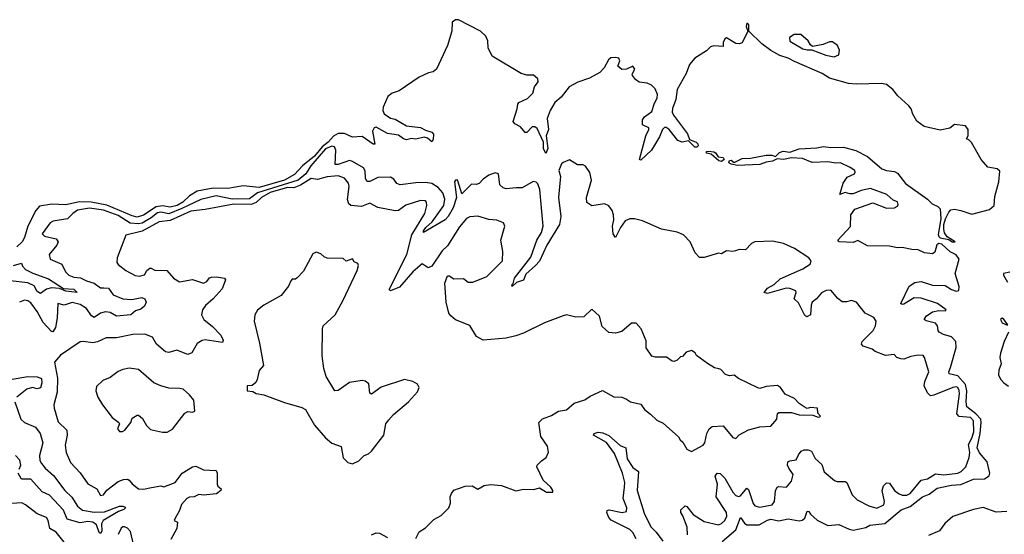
# Model space of a CAD drawing. Extents: x 2528705 to 2678277, y 911730 to 1023331.
# Tile 69 of 241: x 2552564 to 2558779, y 994138 to 997389. Entities that reach past the tile are written whole.
import ezdxf

# ---------------------------------------------------------------- set-up
doc = ezdxf.new("R2010")
doc.units = 0

msp = doc.modelspace()

# ---------------------------------------------------------------- linework, layer by layer
at = {"layer": '0CON20XD'}
for points in [[(2556997.8, 994092.2), (2557085, 994166), (2557115, 994244.2), (2557139.3, 994209.3), (2557155, 994197.4), (2557232.2, 994197.8), (2557285, 994228.1), (2557305, 994233.3), (2557355, 994222.1), (2557414.8, 994235.2), (2557485, 994224.1), (2557503.2, 994226.8), (2557519.5, 994240.5), (2557535, 994284.6), (2557545, 994283.1), (2557555.5, 994265), (2557597.4, 994227.4), (2557665, 994193.1), (2557735, 994200.5), (2557799.8, 994169.8), (2557825, 994164), (2557905, 994181.6), (2557929.4, 994195), (2558025, 994206), (2558127.7, 994292.3), (2558185, 994313.5), (2558263.6, 994375), (2558305, 994391.9), (2558355, 994428.5), (2558445, 994447.6), (2558505, 994453.5), (2558585, 994486.1), (2558655, 994487.8), (2558683.5, 994506.5), (2558686.9, 994525), (2558670.7, 994595), (2558623.1, 994653.1), (2558607.3, 994685), (2558627.4, 994775), (2558634.1, 994845), (2558630.3, 994865), (2558600, 994900), (2558543.2, 994943.2), (2558538, 994975), (2558542.8, 995045), (2558534.6, 995084.6), (2558485, 995139.6), (2558430.7, 995150.7), (2558428.8, 995165), (2558439.1, 995190.9), (2558475, 995317.5), (2558473.2, 995355), (2558445, 995385.3), (2558395, 995399.1), (2558367.5, 995415), (2558360.9, 995425), (2558358.2, 995455), (2558345, 995471.1), (2558286, 995486), (2558273.3, 995495), (2558286.4, 995515), (2558325, 995543.1), (2558365, 995552.5), (2558405, 995548.8), (2558411.2, 995555), (2558357.5, 995595), (2558255, 995629), (2558209.2, 995630.8), (2558145, 995591.6), (2558135, 995588.7), (2558125.5, 995595), (2558178.2, 995705), (2558215, 995729.1), (2558255, 995733.8), (2558325, 995711.4), (2558405, 995710), (2558445, 995683.5), (2558475, 995674.5), (2558492.9, 995677.1), (2558495, 995704), (2558468.9, 995785), (2558495.2, 995875.2), (2558475, 995902.7), (2558437, 995923), (2558385, 995970), (2558365.7, 995975.7), (2558353.9, 995966.1), (2558340.1, 995919.9), (2558325, 995910.4), (2558275, 995916.4), (2558235, 995934.9), (2558195, 995936), (2558135, 995949.4), (2558105, 995947), (2558055, 995958.5), (2557915, 995960.9), (2557855, 995994.5), (2557825, 995981.1), (2557737.5, 995985), (2557728.8, 995995), (2557807.3, 996082.7), (2557810, 996155), (2557835, 996192), (2557948.3, 996231.7), (2558035, 996197.1), (2558085, 996200), (2558105, 996210), (2558109.8, 996220.2), (2558105, 996237.7), (2558077.8, 996247.8), (2558038, 996285), (2557935, 996321.3), (2557875, 996309.1), (2557825, 996289.5), (2557805, 996288.2), (2557775, 996298), (2557758.8, 996291.2), (2557740, 996285), (2557761.2, 996355), (2557787.2, 996392.8), (2557833.8, 996415), (2557837.7, 996425), (2557835.4, 996435), (2557806, 996455), (2557745, 996484.7), (2557715, 996481.6), (2557665, 996489.9), (2557566.3, 996486.3), (2557505, 996512.1), (2557435, 996515.3), (2557385, 996505.9), (2557345, 996510), (2557316.1, 996493.9), (2557275, 996488), (2557235, 996472.8), (2557095, 996467.3), (2557055, 996475.4), (2557040, 996485), (2557045, 996499.7), (2557055, 996500.7), (2557075, 996485.5), (2557125, 996512.5), (2557176.8, 996513.2), (2557275, 996532.1), (2557311.8, 996531.8), (2557335, 996524), (2557360.6, 996549.4), (2557382.7, 996557.3), (2557425, 996552.3), (2557485, 996572), (2557595, 996578.5), (2557638.1, 996588.1), (2557685, 996580.7), (2557763.9, 996583.9), (2557841.8, 996561.8), (2557915.4, 996525.4), (2558007, 996447), (2558035, 996436.4), (2558085, 996430), (2558105, 996419.4), (2558155, 996353.6), (2558294.5, 996254.5), (2558322.9, 996225), (2558359.2, 996209.2), (2558374.7, 996194.7), (2558378.8, 996131.2), (2558362.6, 996032.6), (2558365, 996018.8), (2558375, 996010.8), (2558429.3, 995999.3), (2558450, 995985), (2558470, 995985), (2558417.6, 996017.6), (2558402.1, 996042.1), (2558397.2, 996065), (2558398.1, 996095), (2558408.9, 996131.1), (2558428.2, 996171.8), (2558442.5, 996187.5), (2558465, 996190.9), (2558503.8, 996183.8), (2558575, 996160.7), (2558685, 996188.8), (2558715.4, 996215), (2558718.8, 996271.2), (2558744, 996365), (2558751.7, 996431.7), (2558735, 996447.5), (2558675, 996457.5), (2558632.5, 996505), (2558573, 996613), (2558555, 996630), (2558540, 996635), (2558550, 996655), (2558550, 996695), (2558535, 996717.5), (2558465, 996727.5), (2558435, 996702.5), (2558375, 996691.2), (2558274.2, 996714.2), (2558227, 996747), (2558201.1, 996791.1), (2558191.1, 996825), (2558175.6, 996845), (2558107.8, 996907.8), (2558075, 996948.5), (2558035, 996980), (2558005, 996985.6), (2557845, 996980.8), (2557795, 996985.8), (2557675, 997020), (2557629.1, 997049.1), (2557455, 997123.8), (2557415, 997145.3), (2557362.2, 997162.2), (2557305, 997193.1), (2557247.8, 997235), (2557166.7, 997315), (2557166, 997355), (2557155, 997367.5), (2557150, 997345), (2557160, 997315), (2557125, 997242.5), (2557105, 997235.8), (2557085, 997238.8), (2557025, 997273.3), (2557015, 997266.7), (2557004, 997245), (2557005, 997220), (2556945, 997222.9), (2556925, 997216.6), (2556898.5, 997191.5), (2556825.5, 997145), (2556792.5, 997105), (2556771.7, 997048.3), (2556715, 996947.1), (2556705.3, 996885), (2556685, 996827.5), (2556683.5, 996805), (2556690.7, 996785), (2556778.5, 996668.5), (2556791.1, 996631.1), (2556834.1, 996615), (2556845.2, 996605), (2556847.8, 996592.2), (2556837.5, 996582.5), (2556825, 996583.8), (2556785, 996623.5), (2556745, 996615.8), (2556717.8, 996625), (2556664.2, 996695), (2556645, 996708.4), (2556635, 996707.7), (2556621.9, 996695), (2556601.8, 996648.2), (2556552.4, 996565), (2556485, 996500.8), (2556476.7, 996505), (2556517.4, 996655), (2556535.3, 996695), (2556535, 996705.5), (2556495.5, 996725), (2556494.7, 996755), (2556507.9, 996775), (2556555, 996808.1), (2556568.8, 996855), (2556588.8, 996895), (2556590.7, 996915), (2556575, 996952.5), (2556552.8, 996975), (2556525, 996988.4), (2556474.3, 996994.3), (2556450.7, 997010.7), (2556432.5, 997035), (2556430.8, 997045), (2556446.9, 997075), (2556435, 997095.5), (2556395, 997075.6), (2556365, 997074.2), (2556338.8, 997095), (2556351.7, 997128.3), (2556346.5, 997145), (2556325, 997150.6), (2556295, 997147.1), (2556280, 997135), (2556253.4, 997085), (2556225.2, 997054.8), (2556161.3, 997018.7), (2556086.7, 996993.3), (2556033, 996965), (2555981.1, 996898.9), (2555942.5, 996865), (2555913.4, 996815), (2555893.8, 996765), (2555902.9, 996695), (2555888.1, 996655), (2555897, 996575), (2555885, 996543.3), (2555870.2, 996575), (2555869.5, 996615), (2555830.2, 996700.2), (2555815, 996710.8), (2555798.9, 996711.1), (2555765, 996675.7), (2555755, 996675.6), (2555725, 996711.8), (2555690, 996730), (2555680, 996745), (2555704.4, 996825), (2555707.5, 996855), (2555714.7, 996865.3), (2555768.5, 996891.5), (2555802.7, 996925), (2555813.8, 996965), (2555837.1, 996995), (2555833.7, 997015), (2555808.2, 997038.2), (2555765, 997038), (2555728.9, 997048.9), (2555547.1, 997157.1), (2555521.3, 997211.3), (2555518.1, 997255), (2555505.6, 997285), (2555472.8, 997315), (2555335, 997388.6), (2555315, 997387.5), (2555295, 997372.5), (2555291.1, 997315), (2555265.3, 997225), (2555194.3, 997075), (2555175, 997060), (2555145, 997053.5), (2555085, 997025.4), (2554960.1, 996939.9), (2554915, 996923.5), (2554887.4, 996902.6), (2554858, 996835), (2554856.2, 996815), (2554864.3, 996794.3), (2554905, 996766.6), (2554935, 996759.5), (2555005, 996718.7), (2555095, 996707.2), (2555125, 996690), (2555165, 996677.9), (2555175.3, 996665), (2555175, 996632.5), (2555165, 996616.7), (2555139.3, 996639.3), (2555116.8, 996646.8), (2555065, 996632.9), (2555035, 996638.7), (2555005, 996630.4), (2554987, 996637), (2554955, 996659.3), (2554885, 996670.2), (2554815, 996708.8), (2554800.9, 996705), (2554790.8, 996685), (2554805, 996602.5), (2554795, 996602), (2554725, 996649.7), (2554665, 996646.8), (2554615, 996670), (2554575, 996669.4), (2554545, 996653.8), (2554510.3, 996615), (2554473.9, 996586.1), (2554425, 996526.5), (2554349.3, 996465), (2554299.3, 996410.7), (2554235, 996374.4), (2554075, 996328.1), (2553975, 996338.8), (2553877.9, 996322.1), (2553785, 996324.9), (2553685.4, 996305), (2553635, 996276.6), (2553594.8, 996235), (2553557.8, 996215), (2553515, 996205.3), (2553465, 996212.5), (2553425, 996205.5), (2553345, 996154.6), (2553305, 996141.8), (2553275, 996149), (2553115, 996217.7), (2553015, 996236.4), (2552941.9, 996238.1), (2552855, 996219.1), (2552766.8, 996223.2), (2552688.6, 996211.4), (2552665, 996182.5), (2552615.9, 996085), (2552595, 996012.6), (2552580.5, 995985), (2552546.6, 995953.4)], [(2557705, 997154.2), (2557734.2, 997165.8), (2557738.1, 997195), (2557725.7, 997225), (2557695, 997248.5), (2557675, 997249.6), (2557635, 997231.9), (2557568.3, 997218.3), (2557555, 997228.8), (2557541.1, 997255), (2557495, 997294.4), (2557452.5, 997295), (2557422.9, 997275), (2557425, 997253.8), (2557506.7, 997205), (2557535, 997197.5), (2557565, 997198.8), (2557652.5, 997165), (2557705, 997154.2)], [(2556750.5, 994255), (2556738.2, 994275), (2556737.5, 994292.5), (2556765, 994317.8), (2556775, 994313.3), (2556815, 994262.7), (2556885, 994218.9), (2556975, 994197.5), (2556995, 994205.6), (2557014.5, 994225), (2557027.9, 994252.1), (2557025.2, 994275), (2556960.9, 994375), (2556969.8, 994455), (2556954.8, 994505), (2556966.7, 994523.3), (2556985, 994521.1), (2557015, 994492.3), (2557065.3, 994405), (2557085, 994382.8), (2557102.4, 994377.6), (2557115, 994381.5), (2557155, 994428.6), (2557165, 994420.8), (2557193.4, 994333.4), (2557205, 994317.8), (2557235, 994308.8), (2557313.8, 994325), (2557329.1, 994345), (2557335, 994412.5), (2557344.6, 994435.4), (2557355, 994440.6), (2557404.1, 994435.9), (2557435.7, 994474.3), (2557445.6, 994515), (2557418.5, 994555), (2557411.5, 994575), (2557412.9, 994595), (2557425, 994602.9), (2557465, 994608), (2557479.8, 994640.2), (2557496.8, 994663.2), (2557515, 994672), (2557541.7, 994671.7), (2557563.1, 994663.1), (2557585, 994616.9), (2557628.3, 994578.3), (2557642.2, 994532.2), (2557707.4, 994477.4), (2557725, 994471.9), (2557775, 994472.2), (2557785, 994465.7), (2557818, 994388), (2557850, 994355), (2557925, 994317.1), (2557975, 994302.1), (2558018.9, 994325), (2558022.3, 994345), (2558008.6, 994415), (2558016.3, 994443.7), (2558035, 994463.6), (2558055, 994460), (2558085, 994415.4), (2558111.5, 994395), (2558135, 994385.9), (2558164.1, 994385.9), (2558185, 994396.2), (2558255, 994480.9), (2558295, 994488.8), (2558345, 994519.1), (2558397, 994513), (2558485, 994524.6), (2558507.1, 994535), (2558535.6, 994565), (2558556.8, 994623.2), (2558561.6, 994655), (2558553.3, 994705), (2558575, 994744.7), (2558586.8, 994785), (2558585, 994855.3), (2558565, 994876.6), (2558495, 994883.1), (2558479.3, 994899.3), (2558496.6, 995025), (2558495, 995046), (2558485, 995064.4), (2558475, 995069.1), (2558455, 995066.2), (2558335, 995016.2), (2558312.7, 995012.7), (2558295, 995030.6), (2558274.2, 995075), (2558277, 995103), (2558303.8, 995165), (2558276.4, 995255), (2558266.9, 995266.9), (2558235, 995269.5), (2558188.3, 995261.7), (2558145, 995244.2), (2558125, 995245.7), (2558101.2, 995255), (2558084.1, 995274.1), (2558028.3, 995268.3), (2557965, 995292.2), (2557945, 995308.2), (2557887.4, 995327.4), (2557878.8, 995338.8), (2557881.5, 995355), (2557950.4, 995425), (2557966.2, 995455), (2557969.4, 995485), (2557955, 995506.5), (2557901.9, 995535), (2557846.4, 995605), (2557815.5, 995614.5), (2557783.6, 995606.4), (2557755, 995606.9), (2557727.8, 995627.8), (2557685, 995680), (2557655, 995678.8), (2557625, 995663.8), (2557594.5, 995625.5), (2557566.9, 995605), (2557560, 995585), (2557556.2, 995525), (2557532.2, 995512.2), (2557520.6, 995520.6), (2557479.6, 995599.6), (2557452.5, 995625), (2557465.8, 995665), (2557463.3, 995675), (2557425, 995690.4), (2557402.2, 995692.2), (2557285, 995658.9), (2557263.6, 995665), (2557285, 995693.1), (2557326.5, 995715), (2557365, 995751.8), (2557508, 995815), (2557552.9, 995845), (2557559.5, 995865), (2557544.4, 995885), (2557455, 995944), (2557385, 995974.7), (2557315, 995989.6), (2557205, 995985.6), (2557184.2, 995975), (2557145, 995933.8), (2557105, 995936.2), (2557082, 995928), (2557065, 995924.2), (2557025, 995928.8), (2556995, 995910), (2556975, 995913.3), (2556885, 995886.2), (2556855, 995886.7), (2556828.8, 995915), (2556795.8, 995985), (2556755, 996028.9), (2556715, 996045.6), (2556615.6, 996064.4), (2556495, 996118.9), (2556445, 996130.6), (2556415, 996130), (2556385, 996117.5), (2556355.5, 996075), (2556325, 996012), (2556309.6, 996035), (2556305.3, 996085), (2556313.8, 996125), (2556312.1, 996155), (2556303.8, 996183.8), (2556283.3, 996213.3), (2556255, 996225.7), (2556175, 996212.5), (2556144.3, 996234.3), (2556142.5, 996265), (2556173.3, 996375), (2556163.9, 996423.9), (2556135, 996462.5), (2556121.7, 996471.7), (2556085, 996472.5), (2556035, 996502.5), (2555995, 996487.5), (2555985, 996477.5), (2555967.5, 996435), (2555977.9, 996397.9), (2555973.5, 996356.5), (2555966.2, 996265), (2555980, 996145), (2555971.3, 996095), (2555892, 995965), (2555845, 995864.1), (2555820.6, 995835), (2555758.9, 995781.1), (2555745, 995742.9), (2555700.9, 995729.1), (2555674.4, 995704.4), (2555670, 995705), (2555672, 995715), (2555678.8, 995721.2), (2555686.8, 995755), (2555790.7, 995889.3), (2555828.8, 995995), (2555857.7, 996045), (2555867.5, 996085), (2555847.5, 996315), (2555835, 996352), (2555825, 996362.5), (2555805, 996367.1), (2555735, 996326.7), (2555697.5, 996327.5), (2555635, 996320.8), (2555615, 996325.8), (2555594.2, 996345), (2555586.2, 996415), (2555565, 996421.4), (2555525, 996406.1), (2555489.3, 996380.7), (2555465, 996354.6), (2555445, 996347.5), (2555415, 996350), (2555355, 996288), (2555329.7, 996369.7), (2555325, 996376.4), (2555315, 996375.5), (2555309.1, 996365), (2555321.8, 996265), (2555299.3, 996200.7), (2555268.7, 996145), (2555250.8, 996125), (2555113.3, 996043.3), (2555113.3, 996055), (2555127.7, 996075), (2555167.7, 996112.3), (2555240.7, 996215), (2555248.1, 996255), (2555235, 996294.8), (2555205, 996327.9), (2555165, 996352.8), (2555125, 996359.2), (2555065, 996358.7), (2554966.2, 996346.2), (2554944.6, 996354.6), (2554925, 996382), (2554905, 996392.9), (2554825, 996392.2), (2554775, 996366.8), (2554757.2, 996367.2), (2554746.6, 996385), (2554745, 996434), (2554735, 996452.2), (2554665, 996493.5), (2554645, 996498.5), (2554575, 996473.1), (2554555, 996474.5), (2554559.8, 996565), (2554550.9, 996585), (2554535, 996590), (2554495, 996572.3), (2554401.2, 996465), (2554369.9, 996415), (2554321.6, 996375), (2554065.8, 996295), (2554015, 996258), (2553905.8, 996255.8), (2553805, 996275.2), (2553708.2, 996251.8), (2553588.3, 996195), (2553505, 996162.5), (2553455, 996173.3), (2553435, 996168.8), (2553394, 996136), (2553336.3, 996103.7), (2553315, 996098.3), (2553262.5, 996102.5), (2553185, 996151), (2553093.3, 996185), (2553005, 996197.8), (2552929.6, 996185), (2552898.8, 996165), (2552865, 996131.4), (2552774.8, 996115.2), (2552756.5, 996105), (2552706.7, 996035), (2552721.1, 996021.1), (2552793.8, 996003.8), (2552806.9, 995985), (2552797.9, 995965), (2552749.2, 995905), (2552756.9, 995876.9), (2552830.6, 995845), (2552853.6, 995795), (2552875, 995774.2), (2552905, 995761.8), (2552947.5, 995757.5), (2552985, 995738), (2553033.8, 995723.8), (2553075, 995695.4), (2553094.6, 995694.6), (2553125, 995693.1), (2553155, 995650.3), (2553215, 995626.3), (2553271.7, 995621.7), (2553335, 995634.5), (2553354.9, 995624.9), (2553363.1, 995605), (2553351.9, 995578.1), (2553329.6, 995560.4), (2553295, 995549), (2553265, 995525.2), (2553175, 995515.2), (2553135, 995538.8), (2553105, 995544.1), (2553075, 995535.2), (2553035, 995507.7), (2553017, 995517), (2552985, 995565.2), (2552945, 995589.1), (2552895, 995602.4), (2552845, 995585.7), (2552805, 995596.2), (2552801.1, 995505), (2552790, 995445), (2552773.6, 995416.4), (2552765, 995418), (2552711.4, 995475), (2552675, 995546.2), (2552635, 995600), (2552615, 995612.5), (2552595, 995616), (2552563.8, 995605)], [(2556995, 996493.3), (2556977.5, 996497.5), (2556928.7, 996538.7), (2556898.5, 996545), (2556898.5, 996555), (2556915, 996558.8), (2556945, 996553.2), (2556957.2, 996547.2), (2556973.2, 996523.2), (2557005, 996518.7), (2557011.4, 996505), (2556995, 996493.3)], [(2555065, 994112.5), (2555086, 994154), (2555125, 994178.8), (2555177.7, 994232.3), (2555225, 994257.5), (2555272.5, 994305), (2555283.8, 994335), (2555282, 994375), (2555288.8, 994395), (2555305, 994416), (2555375, 994442), (2555420, 994445), (2555455, 994422.5), (2555495, 994446.2), (2555535, 994452), (2555605, 994446.7), (2555695, 994413.3), (2555745, 994422.5), (2555809.5, 994420.5), (2555845, 994432.5), (2555890, 994405), (2555930, 994405), (2555930, 994415), (2555916.7, 994435), (2555869.3, 994479.3), (2555827.5, 994565), (2555830, 994575), (2555857, 994603), (2555886.4, 994623.6), (2555903, 994657), (2555896.7, 994695), (2555853.8, 994755), (2555841.2, 994845), (2555865, 994867.5), (2555921.2, 994888.8), (2555965, 994916.2), (2556015.9, 994924.1), (2556065, 994966.2), (2556131.7, 994988.3), (2556165, 995011.2), (2556243.6, 995046.4), (2556315, 995006.7), (2556365, 995003.3), (2556395, 994992.5), (2556420, 994975), (2556485, 994960), (2556507, 994927), (2556545, 994896.7), (2556585, 994860), (2556625, 994840), (2556723, 994753), (2556732.5, 994735), (2556750.5, 994720.5), (2556775, 994676.7), (2556805, 994661.2), (2556879.3, 994700.7), (2556888.6, 994715), (2556902, 994775), (2556916.2, 994805), (2556935, 994820), (2557003.6, 994823.6), (2557065, 994750), (2557085, 994743.8), (2557105, 994766.2), (2557165, 994798), (2557235, 994816.7), (2557305, 994821.2), (2557342.5, 994865), (2557348.3, 994901.7), (2557355, 994907.5), (2557435, 994906.7), (2557485, 994892.5), (2557570.7, 994890.7), (2557605, 994877.5), (2557615, 994880), (2557620, 994885), (2557603, 994903), (2557600, 994935), (2557555, 994940), (2557535, 994932.5), (2557515, 994942.5), (2557483.6, 994963.6), (2557455, 994996.7), (2557395, 995023.3), (2557365.9, 995065.9), (2557347.7, 995077.7), (2557275, 995072.5), (2557235, 995060), (2557223, 995063), (2557101.7, 995121.7), (2557075, 995142.5), (2557045, 995140), (2557018.3, 995148.3), (2556989.3, 995179.3), (2556977, 995183), (2556949.3, 995189.3), (2556905, 995216.7), (2556837, 995267), (2556827.5, 995285), (2556805, 995300), (2556771.7, 995288.3), (2556748.3, 995261.7), (2556735, 995260), (2556715, 995237.5), (2556695, 995230), (2556681.7, 995231.7), (2556646.4, 995256.4), (2556577, 995257), (2556555, 995262.5), (2556517.5, 995315), (2556519.3, 995359.3), (2556486.2, 995435), (2556455, 995472.5), (2556425, 995472.5), (2556365, 995420), (2556325, 995407.5), (2556283.6, 995413.6), (2556240, 995450), (2556223.8, 995515), (2556175, 995560), (2556125, 995511.2), (2556075, 995510), (2556015, 995523.3), (2555995, 995518.8), (2555876.1, 995473.9), (2555745, 995408.8), (2555695, 995391.2), (2555635, 995376.2), (2555490, 995365), (2555448.3, 995388.3), (2555405, 995457.5), (2555315, 995493.3), (2555285, 995517.5), (2555273.8, 995535), (2555256.2, 995605), (2555247.5, 995725), (2555265, 995770), (2555275, 995770), (2555305, 995752.5), (2555365, 995753.3), (2555395, 995730), (2555425, 995730.5), (2555513.6, 995766.4), (2555610.8, 995865), (2555612.9, 995925), (2555600.4, 995995), (2555626.7, 996085), (2555618, 996105), (2555575, 996123.1), (2555525, 996126.8), (2555455, 996146.5), (2555405, 996143.6), (2555385, 996133.3), (2555340.6, 996079.4), (2555265, 995960), (2555230.9, 995929.1), (2555165, 995832), (2555141.7, 995821.7), (2555105, 995845.8), (2555045, 995795.4), (2554961.5, 995698.5), (2554905, 995676), (2554896, 995685), (2555007.7, 995905), (2555040.1, 996029.9), (2555121.8, 996165), (2555133.1, 996215), (2555132.5, 996235), (2555125, 996244), (2555095, 996246.9), (2555002.2, 996217.8), (2554955, 996183.8), (2554935, 996180.4), (2554825, 996201.2), (2554775, 996230), (2554721.4, 996208.6), (2554655, 996214.6), (2554642.5, 996225), (2554632.3, 996252.3), (2554643.8, 996335), (2554639.1, 996355), (2554615, 996388.5), (2554575, 996402.5), (2554504, 996395), (2554445, 996379.5), (2554405, 996386.2), (2554337.7, 996342.3), (2554294.6, 996325.4), (2554255, 996327.6), (2554145, 996296.6), (2554091.2, 996265), (2554056.7, 996233.3), (2554025, 996220.6), (2553915, 996222.4), (2553735, 996188.6), (2553645, 996179.7), (2553515, 996120.8), (2553445, 996111), (2553337.4, 996052.6), (2553233.5, 996026.5), (2553180, 995885), (2553177.5, 995855), (2553185, 995842.5), (2553234.2, 995805), (2553292.1, 995772.1), (2553320.5, 995769.5), (2553353, 995777), (2553366.7, 995805), (2553385, 995820), (2553395, 995820), (2553417, 995807), (2553493.6, 995803.6), (2553535, 995756), (2553572.2, 995732.2), (2553655, 995748.2), (2553725, 995724.7), (2553745.9, 995734.1), (2553762.8, 995757.2), (2553775, 995762.5), (2553805.9, 995764.1), (2553857.5, 995755), (2553863.3, 995745), (2553841.7, 995688.3), (2553785.7, 995625), (2553736, 995584), (2553718.1, 995555), (2553711.9, 995525), (2553725.6, 995495), (2553780.5, 995450.5), (2553834.1, 995395), (2553848.9, 995365), (2553845, 995348.8), (2553735, 995366.5), (2553716.8, 995363.2), (2553685, 995344), (2553650.6, 995285), (2553625, 995274.6), (2553555, 995302.1), (2553505, 995287.3), (2553485, 995290.5), (2553428.3, 995338.3), (2553403.1, 995383.1), (2553355, 995401.8), (2553278.9, 995401.1), (2553175, 995380), (2553110.6, 995379.4)], [(2554665, 994583.3), (2554705, 994602.5), (2554737.5, 994635), (2554765, 994646.2), (2554785, 994663.3), (2554862, 994765), (2554876.2, 994835), (2554891.2, 994858.8), (2554924.3, 994895.7), (2555018.8, 994975), (2555075, 995037.5), (2555086.7, 995065), (2555075.9, 995085.9), (2555045, 995103.3), (2554993.9, 995116.1), (2554845, 995067.5), (2554785, 995023.8), (2554775, 995030), (2554768.6, 995088.6), (2554745, 995106.2), (2554725, 995110), (2554645, 995096), (2554575, 995046.7), (2554554, 995044), (2554498, 995135), (2554484.2, 995185), (2554472.9, 995265), (2554475.7, 995435), (2554480, 995455), (2554555.7, 995525), (2554605, 995616.7), (2554693.3, 995805), (2554702.5, 995835), (2554698.3, 995848.3), (2554675, 995860), (2554665, 995877.5), (2554625, 995863.3), (2554605, 995880), (2554505, 995882.5), (2554485, 995890), (2554465, 995910), (2554435, 995920), (2554415, 995910), (2554355, 995800), (2554315, 995757.5), (2554305, 995750), (2554285, 995750), (2554275, 995740), (2554260, 995705), (2554215, 995646.7), (2554105, 995586.2), (2554065.8, 995554.2), (2554048, 995525), (2554044.2, 995484.2), (2554078.8, 995345), (2554103.3, 995205), (2554075, 995172.5), (2554064.1, 995115.9), (2554055, 995097.5), (2554031.7, 995078.3), (2554000, 995075), (2554000, 995045), (2554035, 995040), (2554057, 995027), (2554105, 995020), (2554235, 994970.8), (2554345, 994940), (2554367.3, 994927.3), (2554425, 994826.7), (2554495, 994746.7), (2554533.9, 994713.9), (2554593, 994693), (2554605, 994620), (2554635, 994592.5), (2554665, 994583.3)], [(2552525, 995836.5), (2552575, 995851.1), (2552582.2, 995832.2), (2552601, 995811), (2552647.3, 995787.3), (2552745, 995752.2), (2552841.5, 995691.5), (2552905, 995686.5), (2552926.2, 995665), (2552855.9, 995674.1), (2552815, 995690), (2552765, 995694.2), (2552732.9, 995687.1), (2552695, 995659.1), (2552675, 995671.4), (2552655, 995707.9), (2552615, 995726.8), (2552505, 995738.4)], [(2558815, 995793.3), (2558774.6, 995785.4), (2558773.5, 995775), (2558799.7, 995729.7)], [(2558801.7, 995461.7), (2558775, 995499.2), (2558765, 995504), (2558754.4, 995495), (2558765, 995474.3), (2558798.3, 995458.3)], [(2558806, 995415), (2558777.5, 995355), (2558755, 995282), (2558751.8, 995255), (2558760, 995215), (2558744.7, 995175), (2558742.7, 995145), (2558755, 995116.9), (2558775.6, 995095), (2558805, 995074.6)], [(2553110.6, 995379.4), (2553055, 995353.6), (2553025, 995346.4), (2552965, 995355.6), (2552945, 995353.1), (2552821, 995269), (2552784.6, 995225), (2552803.2, 995125), (2552800.2, 995035), (2552780, 994955), (2552780.9, 994935), (2552807.5, 994847.5), (2552860.8, 994795), (2552863.3, 994765), (2552851.5, 994701.5), (2552857.9, 994655), (2552885, 994592.2), (2552945.7, 994525.7), (2552995, 994456.9), (2553051.2, 994425), (2553075, 994382.5), (2553093, 994387), (2553114.1, 994415.9), (2553185, 994472), (2553220, 994485), (2553245, 994486), (2553255, 994480), (2553275, 994456), (2553315, 994425.7), (2553345, 994422.5), (2553395.8, 994434.2), (2553455, 994443.3), (2553475, 994438.8), (2553545, 994464.3), (2553588.8, 994525), (2553655, 994563.8), (2553675, 994568.8), (2553725, 994546), (2553805, 994540), (2553810.8, 994525), (2553809.6, 994455), (2553815, 994442.9), (2553836.2, 994426.2), (2553834.2, 994415), (2553806.6, 994393.4), (2553725, 994384.4), (2553695, 994389.4), (2553665, 994374), (2553635, 994372.9), (2553620, 994365), (2553585, 994325.6), (2553572.1, 994287.9), (2553542.5, 994235), (2553540, 994225), (2553560, 994215), (2553556.7, 994175), (2553517.5, 994105)], [(2553495, 994784), (2553528.7, 994801.3), (2553605.9, 994904.1), (2553625, 994913.8), (2553655, 994908.8), (2553670, 994915), (2553664.2, 994985), (2553635, 995020), (2553595, 995054), (2553575, 995060), (2553505, 995061.9), (2553455, 995075.8), (2553410, 995095), (2553315, 995178.6), (2553255, 995188), (2553215, 995180), (2553185, 995166), (2553135, 995128.8), (2553089.5, 995110.5), (2553049.3, 995070.7), (2553043.8, 995045), (2553056.7, 995005), (2553086.2, 994955), (2553147.5, 994875), (2553190, 994845), (2553193.3, 994835), (2553182.5, 994805), (2553195, 994787.5), (2553213, 994787), (2553227.5, 994795), (2553266.7, 994845), (2553275, 994872.5), (2553305, 994891.2), (2553315, 994890), (2553340, 994870), (2553363.8, 994825), (2553390.3, 994800.3), (2553465, 994784.2), (2553495, 994784)], [(2552505, 995115.9), (2552615, 995134.4), (2552675, 995133.6), (2552701.1, 995121.1), (2552703.3, 995095), (2552695, 995063.8), (2552675, 995057.3), (2552645, 995065.3), (2552610, 995055), (2552546.9, 995005)], [(2552532.9, 994975), (2552572.1, 994865), (2552595, 994843.8), (2552664.1, 994814.1), (2552694.4, 994775), (2552710.9, 994715), (2552688.4, 994635), (2552692, 994605), (2552701.9, 994585), (2552725, 994555.3), (2552778.5, 994508.5), (2552849.1, 994415), (2552893.4, 994373.4), (2552928.7, 994315), (2552960.1, 994290.1), (2553035, 994278.7), (2553099.4, 994280.6), (2553195, 994314.8), (2553216, 994316), (2553229.2, 994309.2), (2553232.2, 994305), (2553221.4, 994295), (2553188.3, 994281.7), (2553091, 994225), (2553081.3, 994205), (2553082.3, 994157.7), (2553075, 994142.5), (2553065, 994150), (2553048.7, 994198.7), (2553025.1, 994215.1), (2552995, 994219), (2552945, 994209.8), (2552864.4, 994234.4), (2552839.9, 994289.9), (2552752.8, 994385), (2552705, 994406.7), (2552635, 994485.6), (2552575, 994486.7), (2552554.6, 994525)], [(2556455, 994110), (2556435, 994148.4), (2556415, 994168.4), (2556298, 994228), (2556283.2, 994245), (2556270.4, 994275), (2556272.1, 994287.9), (2556285, 994292.3), (2556366.1, 994276.1), (2556395, 994281.8), (2556396.6, 994305), (2556373.1, 994365), (2556382.1, 994435), (2556383.4, 994465), (2556369, 994525), (2556319.4, 994649.4), (2556268.8, 994718.8), (2556185.5, 994765), (2556190.5, 994775), (2556215, 994783.5), (2556245, 994778.1), (2556281.9, 994761.9), (2556355, 994698.4), (2556389.6, 994685), (2556399.2, 994615), (2556435, 994559.4), (2556469.6, 994535), (2556461.4, 994415), (2556505, 994271.5), (2556547.5, 994185), (2556581.8, 994151.8), (2556622.7, 994095)], [(2552561.3, 994548.7), (2552571.9, 994575), (2552565, 994607.1), (2552538.2, 994635)], [(2552845, 994089.2), (2552795, 994150.6), (2552754.7, 994174.7), (2552744.3, 994225), (2552734.4, 994244.4), (2552675, 994266.9), (2552600.8, 994325), (2552576.9, 994336.9), (2552515, 994332.1)], [(2558795, 994283.1), (2558727.2, 994277.2), (2558645, 994307.3), (2558585, 994295.3), (2558455, 994250.3), (2558403, 994207), (2558371.1, 994158.9), (2558300, 994130)], [(2556778.4, 994135), (2556776.4, 994183.6), (2556750.5, 994255)], [(2553284.4, 994065), (2553264.2, 994155), (2553245, 994176), (2553225, 994185.8), (2553215, 994185.8), (2553205, 994176.7), (2553185, 994137.5)], [(2554785, 994135.7), (2554815, 994147.1), (2554835, 994144.2), (2554885, 994118.8)]]:
    msp.add_lwpolyline(points, dxfattribs=at)

doc.saveas('drawing.dxf')
